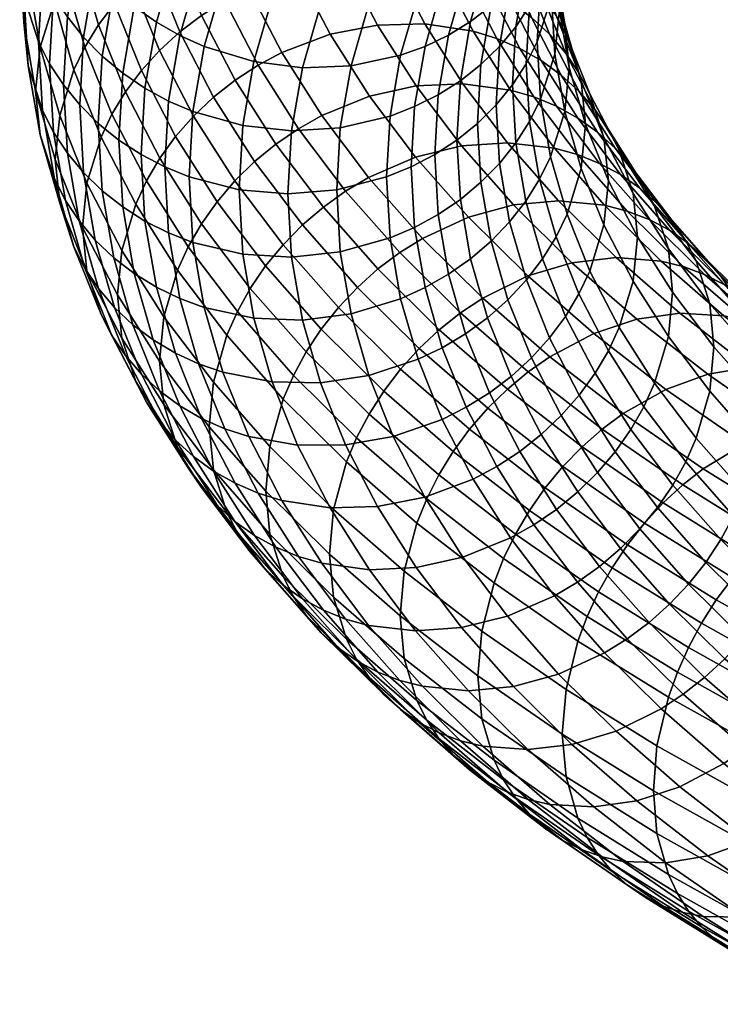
# Model space of a CAD drawing. Extents: x -240 to 240, y -191 to 145.
# Tile 1 of 106: x -240 to -188, y -151 to -77. Entities that reach past the tile are written whole.
import ezdxf

# ---------------------------------------------------------------- set-up
doc = ezdxf.new("R2010")
doc.units = 0
doc.layers.add('ROPE', color=192, linetype='CONTINUOUS')

msp = doc.modelspace()

# ---------------------------------------------------------------- meshes
at = {"layer": 'ROPE'}
mesh = msp.add_polyface(dxfattribs=at)
corners = [(-230.543, -82.201, 299.396), (-230.829, -87.154, 289.789), (-229.071, -88.075, 290.218), (-228.787, -83.161, 299.749), (-232.202, -81.075, 298.961), (-232.491, -86.065, 289.282), (-233.737, -79.797, 298.449), (-234.027, -84.821, 288.703), (-235.12, -78.386, 297.867), (-235.412, -83.442, 288.061), (-236.331, -76.867, 297.224), (-236.625, -81.949, 287.366), (-237.355, -75.265, 296.534), (-237.651, -80.37, 286.631), (-238.184, -73.608, 295.807), (-238.481, -78.732, 285.869), (-239.253, -70.241, 294.298), (-239.551, -75.389, 284.313), (-229.69, -77.264, 308.973), (-227.94, -78.263, 309.25), (-231.343, -76.101, 308.608), (-232.871, -74.789, 308.161), (-234.249, -73.348, 307.638), (-235.456, -71.802, 307.048), (-236.477, -70.178, 306.401), (-229.922, -71.152, 318.208), (-228.279, -72.35, 318.503), (-231.44, -69.807, 317.826), (-233.005, -84.146, 239.628), (-230.432, -89.118, 229.983), (-231.236, -90.846, 230.572), (-233.819, -85.856, 240.25), (-232, -82.477, 239.066), (-229.437, -87.428, 229.463), (-230.811, -80.879, 238.577), (-228.262, -85.805, 229.023), (-229.454, -79.379, 238.169), (-226.919, -84.275, 228.671), (-236.902, -84.232, 251.44), (-234.868, -89.292, 241.625), (-235.195, -92.59, 243.09), (-237.232, -87.522, 252.918), (-235.843, -80.819, 250.021), (-235.023, -79.126, 249.364), (-234.009, -77.479, 248.76), (-232.809, -75.907, 248.221), (-231.44, -74.436, 247.756), (-229.921, -73.091, 247.373), (-227.948, -78.001, 237.85), (-238.699, -82.414, 262.828), (-236.902, -90.769, 254.482), (-238.367, -85.667, 264.378), (-238.367, -79.131, 261.335), (-237.302, -75.74, 259.871), (-236.476, -74.065, 259.18), (-235.456, -72.441, 258.533), (-234.249, -70.895, 257.943), (-232.871, -69.454, 257.419), (-238.184, -83.857, 275.928), (-237.302, -88.963, 266.026), (-236.476, -90.564, 266.86), (-237.355, -85.477, 276.727), (-239.253, -80.538, 274.326), (-239.587, -77.277, 272.79), (-239.253, -74.002, 271.283), (-238.184, -70.635, 269.773), (-237.355, -68.978, 269.047), (-234.027, -84.821, 288.703), (-233.736, -89.847, 278.955), (-232.202, -91.056, 279.601), (-232.491, -86.065, 289.282), (-235.412, -83.442, 288.061), (-235.12, -88.498, 278.253), (-236.625, -81.949, 287.366), (-236.331, -87.033, 277.506), (-237.651, -80.37, 286.631), (-238.481, -78.732, 285.869), (-239.551, -75.389, 284.313), (-239.885, -72.121, 282.791), (-239.551, -68.853, 281.27)]
mesh.append_faces([[corners[k] for k in face] for face in [(0, 1, 2, 3), (4, 5, 1, 0), (6, 7, 5, 4), (8, 9, 7, 6), (10, 11, 9, 8), (12, 13, 11, 10), (14, 15, 13, 12), (16, 17, 15, 14), (18, 0, 3, 19), (20, 4, 0, 18), (21, 6, 4, 20), (22, 8, 6, 21), (23, 10, 8, 22), (24, 12, 10, 23), (25, 20, 18, 26), (27, 21, 20, 25), (28, 29, 30, 31), (32, 33, 29, 28), (34, 35, 33, 32), (36, 37, 35, 34), (38, 39, 40, 41), (42, 31, 39, 38), (43, 28, 31, 42), (44, 32, 28, 43), (45, 34, 32, 44), (46, 36, 34, 45), (47, 48, 36, 46), (49, 41, 50, 51), (52, 38, 41, 49), (53, 42, 38, 52), (54, 43, 42, 53), (55, 44, 43, 54), (56, 45, 44, 55), (57, 46, 45, 56), (58, 59, 60, 61), (62, 51, 59, 58), (63, 49, 51, 62), (64, 52, 49, 63), (65, 53, 52, 64), (66, 54, 53, 65), (67, 68, 69, 70), (71, 72, 68, 67), (73, 74, 72, 71), (75, 61, 74, 73), (76, 58, 61, 75), (77, 62, 58, 76), (78, 63, 62, 77), (79, 64, 63, 78)]])
mesh = msp.add_polyface(dxfattribs=at)
corners = [(-201.041, -74.439, 294.197), (-201.289, -78.732, 285.869), (-200.219, -75.389, 284.313), (-199.972, -71.12, 292.594), (-201.87, -76.058, 294.995), (-202.119, -80.37, 286.631), (-202.894, -77.614, 295.775), (-203.145, -81.949, 287.366), (-204.106, -79.08, 296.522), (-204.358, -83.442, 288.061), (-205.489, -80.428, 297.224), (-205.743, -84.821, 288.703), (-201.126, -71.752, 303.348), (-200.3, -70.151, 302.514), (-202.146, -73.285, 304.171), (-203.353, -74.724, 304.97), (-204.731, -76.042, 305.731), (-206.259, -77.218, 306.442), (-207.023, -81.638, 297.869), (-207.913, -78.233, 307.092), (-208.683, -82.69, 298.448), (-203.475, -71.671, 314.209), (-202.106, -70.383, 313.39), (-204.994, -72.814, 314.985), (-206.637, -73.793, 315.704), (-208.376, -74.599, 316.358), (-209.662, -79.077, 307.672), (-208.377, -70.738, 325.638), (-210.179, -75.224, 316.938), (-206.589, -70.152, 324.983), (-206.074, -77.951, 231.319), (-203.283, -82.343, 222.8), (-206.843, -81.861, 221.423), (-209.683, -77.392, 230.091), (-204.306, -78.499, 232.049), (-201.539, -82.854, 223.602), (-202.602, -79.23, 232.846), (-199.858, -83.549, 224.47), (-200.991, -80.14, 233.702), (-198.269, -84.424, 225.391), (-199.502, -81.217, 234.603), (-196.8, -85.47, 226.354), (-206.588, -74.091, 240.599), (-208.376, -73.504, 239.944), (-204.865, -74.859, 241.325), (-203.236, -75.803, 242.113), (-201.731, -76.913, 242.952), (-200.373, -78.172, 243.828), (-198.16, -82.447, 235.535), (-199.184, -79.558, 244.728), (-196.984, -83.808, 236.484), (-198.179, -81.048, 245.637), (-195.99, -85.276, 237.434), (-206.637, -70.45, 249.878), (-208.376, -69.644, 249.224), (-204.994, -71.429, 250.597), (-203.475, -72.572, 251.372), (-202.106, -73.86, 252.192), (-200.907, -75.272, 253.041), (-199.893, -76.784, 253.907), (-199.072, -78.367, 254.776), (-197.365, -82.613, 246.539), (-198.014, -81.639, 256.469), (-196.316, -85.863, 248.277), (-202.146, -70.958, 261.41), (-203.353, -69.519, 260.611), (-201.126, -72.491, 262.233), (-200.3, -74.093, 263.067), (-199.235, -77.388, 264.715), (-198.903, -80.642, 266.265), (-197.684, -84.886, 258.033), (-199.972, -73.124, 272.987), (-201.041, -69.804, 271.384), (-199.638, -76.384, 274.522), (-199.972, -79.66, 276.029), (-199.235, -83.924, 267.757), (-199.885, -72.121, 282.791), (-200.219, -68.853, 281.27), (-200.219, -75.389, 284.313), (-201.289, -78.732, 285.869), (-201.041, -83.027, 277.539), (-202.119, -80.37, 286.631), (-201.87, -84.683, 278.265)]
mesh.append_faces([[corners[k] for k in face] for face in [(0, 1, 2, 3), (4, 5, 1, 0), (6, 7, 5, 4), (8, 9, 7, 6), (10, 11, 9, 8), (12, 4, 0, 13), (14, 6, 4, 12), (15, 8, 6, 14), (16, 10, 8, 15), (17, 18, 10, 16), (19, 20, 18, 17), (21, 16, 15, 22), (23, 17, 16, 21), (24, 19, 17, 23), (25, 26, 19, 24), (27, 28, 25, 29), (30, 31, 32, 33), (34, 35, 31, 30), (36, 37, 35, 34), (38, 39, 37, 36), (40, 41, 39, 38), (42, 34, 30, 43), (44, 36, 34, 42), (45, 38, 36, 44), (46, 40, 38, 45), (47, 48, 40, 46), (49, 50, 48, 47), (51, 52, 50, 49), (53, 44, 42, 54), (55, 45, 44, 53), (56, 46, 45, 55), (57, 47, 46, 56), (58, 49, 47, 57), (59, 51, 49, 58), (60, 61, 51, 59), (62, 63, 61, 60), (64, 58, 57, 65), (66, 59, 58, 64), (67, 60, 59, 66), (68, 62, 60, 67), (69, 70, 62, 68), (71, 68, 67, 72), (73, 69, 68, 71), (74, 75, 69, 73), (76, 73, 71, 77), (78, 74, 73, 76), (79, 80, 74, 78), (81, 82, 80, 79)]])
mesh = msp.add_polyface(dxfattribs=at)
corners = [(-223.247, -84.992, 300.303), (-223.524, -89.782, 291.012), (-219.885, -90.082, 291.152), (-219.613, -85.373, 300.285), (-226.965, -83.948, 300.017), (-227.247, -88.821, 290.565), (-228.787, -83.161, 299.749), (-229.071, -88.075, 290.218), (-210.439, -83.572, 298.953), (-210.699, -88.075, 290.218), (-208.941, -87.154, 289.789), (-208.683, -82.69, 298.448), (-212.26, -84.276, 299.379), (-212.523, -88.821, 290.565), (-215.978, -85.154, 299.988), (-216.246, -89.782, 291.012), (-219.613, -85.373, 300.285), (-219.885, -90.082, 291.152), (-222.422, -80.215, 309.568), (-218.801, -80.676, 309.395), (-226.126, -79.089, 309.441), (-227.94, -78.263, 309.25), (-209.662, -79.077, 307.672), (-207.913, -78.233, 307.092), (-211.477, -79.741, 308.175), (-215.18, -80.538, 308.943), (-218.801, -80.676, 309.395), (-221.056, -75.46, 318.792), (-217.458, -76, 318.466), (-224.737, -74.253, 318.821), (-226.54, -73.388, 318.707), (-228.279, -72.35, 318.503), (-229.69, -77.264, 308.973), (-210.179, -75.224, 316.938), (-208.376, -74.599, 316.358), (-213.86, -75.94, 317.861), (-217.458, -76, 318.466), (-219.159, -70.74, 327.946), (-215.592, -71.358, 327.47), (-222.808, -69.455, 328.128), (-212.025, -71.375, 326.715), (-208.377, -70.738, 325.638), (-215.592, -71.358, 327.47), (-219.107, -85.218, 219.016), (-215.581, -89.881, 209.971), (-217.236, -91.064, 209.892), (-220.789, -86.366, 219.006), (-217.363, -84.238, 219.124), (-213.865, -88.864, 210.151), (-213.803, -82.798, 219.606), (-210.362, -87.349, 210.779), (-210.323, -82.03, 220.375), (-206.938, -86.507, 211.691), (-226.919, -84.275, 228.671), (-223.847, -89.11, 219.293), (-225.171, -90.668, 219.59), (-228.262, -85.805, 229.023), (-225.43, -82.866, 228.415), (-222.378, -87.669, 219.098), (-223.819, -81.597, 228.256), (-222.115, -80.485, 228.196), (-220.347, -79.543, 228.232), (-216.738, -78.179, 228.565), (-213.211, -77.486, 229.188), (-209.683, -77.392, 230.091), (-206.843, -81.861, 221.423), (-227.948, -78.001, 237.85), (-229.454, -79.379, 238.169), (-226.319, -76.767, 237.624), (-224.596, -75.693, 237.492), (-222.808, -74.788, 237.454), (-219.159, -73.502, 237.636), (-215.592, -72.885, 238.112), (-212.025, -72.868, 238.867), (-208.376, -73.504, 239.944), (-206.074, -77.951, 231.319), (-228.278, -71.892, 247.079), (-229.921, -73.091, 247.373), (-226.54, -70.855, 246.875), (-224.736, -69.99, 246.761)]
mesh.append_faces([[corners[k] for k in face] for face in [(0, 1, 2, 3), (4, 5, 1, 0), (6, 7, 5, 4), (8, 9, 10, 11), (12, 13, 9, 8), (14, 15, 13, 12), (16, 17, 15, 14), (18, 0, 3, 19), (20, 4, 0, 18), (21, 6, 4, 20), (22, 8, 11, 23), (24, 12, 8, 22), (25, 14, 12, 24), (26, 16, 14, 25), (27, 18, 19, 28), (29, 20, 18, 27), (30, 21, 20, 29), (31, 32, 21, 30), (33, 24, 22, 34), (35, 25, 24, 33), (36, 26, 25, 35), (37, 27, 28, 38), (39, 29, 27, 37), (40, 35, 33, 41), (42, 36, 35, 40), (43, 44, 45, 46), (47, 48, 44, 43), (49, 50, 48, 47), (51, 52, 50, 49), (53, 54, 55, 56), (57, 58, 54, 53), (59, 46, 58, 57), (60, 43, 46, 59), (61, 47, 43, 60), (62, 49, 47, 61), (63, 51, 49, 62), (64, 65, 51, 63), (66, 57, 53, 67), (68, 59, 57, 66), (69, 60, 59, 68), (70, 61, 60, 69), (71, 62, 61, 70), (72, 63, 62, 71), (73, 64, 63, 72), (74, 75, 64, 73), (76, 68, 66, 77), (78, 69, 68, 76), (79, 70, 69, 78)]])
mesh = msp.add_polyface(dxfattribs=at)
corners = [(-207.023, -81.638, 297.869), (-207.279, -86.065, 289.282), (-205.743, -84.821, 288.703), (-205.489, -80.428, 297.224), (-208.683, -82.69, 298.448), (-208.941, -87.154, 289.789), (-196.265, -90.924, 206.155), (-192.052, -95.093, 198.069), (-195.416, -94.834, 196.261), (-199.702, -90.592, 204.489), (-206.938, -86.507, 211.691), (-203.063, -90.906, 203.157), (-206.423, -91.821, 202.105), (-210.362, -87.349, 210.779), (-203.514, -86.264, 212.882), (-200.011, -86.671, 214.405), (-198.294, -87.145, 215.279), (-194.581, -91.362, 207.1), (-196.64, -87.804, 216.215), (-192.957, -91.986, 208.104), (-195.076, -88.646, 217.203), (-191.423, -92.795, 209.156), (-193.631, -89.661, 218.225), (-190.004, -93.779, 210.238), (-192.328, -90.834, 219.267), (-188.725, -94.925, 211.333), (-206.843, -81.861, 221.423), (-210.323, -82.03, 220.375), (-203.283, -82.343, 222.8), (-201.539, -82.854, 223.602), (-199.858, -83.549, 224.47), (-198.269, -84.424, 225.391), (-196.8, -85.47, 226.354), (-195.475, -86.671, 227.342), (-194.315, -88.008, 228.339), (-191.186, -92.146, 220.312), (-193.334, -89.455, 229.33), (-190.221, -93.572, 221.344), (-192.541, -90.986, 230.3), (-189.44, -95.086, 222.346), (-198.16, -82.447, 235.535), (-199.502, -81.217, 234.603), (-196.984, -83.808, 236.484), (-195.99, -85.276, 237.434), (-195.185, -86.825, 238.371), (-194.148, -90.052, 240.152), (-191.517, -94.191, 232.123), (-197.365, -82.613, 246.539), (-198.179, -81.048, 245.637), (-196.316, -85.863, 248.277), (-195.989, -89.102, 249.854), (-193.824, -93.284, 241.743), (-196.316, -92.399, 251.319), (-194.148, -96.588, 243.194), (-197.684, -84.886, 258.033), (-198.014, -81.639, 256.469), (-198.014, -88.176, 259.512), (-199.072, -91.589, 260.931), (-197.365, -95.836, 252.694), (-199.235, -83.924, 267.757), (-198.903, -80.642, 266.265), (-200.3, -87.315, 269.222), (-201.126, -88.99, 269.913), (-199.893, -93.282, 261.587), (-202.146, -90.614, 270.56), (-200.907, -94.929, 262.191), (-201.041, -83.027, 277.539), (-199.972, -79.66, 276.029), (-201.87, -84.683, 278.265), (-202.894, -86.285, 278.956), (-204.105, -87.805, 279.598), (-203.353, -92.16, 271.15), (-205.489, -89.215, 280.18), (-204.731, -93.601, 271.673), (-207.023, -90.493, 280.693), (-206.259, -94.913, 272.12), (-203.145, -81.949, 287.366), (-202.119, -80.37, 286.631), (-204.358, -83.442, 288.061), (-205.743, -84.821, 288.703), (-207.279, -86.065, 289.282), (-208.941, -87.154, 289.789), (-208.682, -91.62, 281.128)]
mesh.append_faces([[corners[k] for k in face] for face in [(0, 1, 2, 3), (4, 5, 1, 0), (6, 7, 8, 9), (10, 11, 12, 13), (14, 9, 11, 10), (15, 6, 9, 14), (16, 17, 6, 15), (18, 19, 17, 16), (20, 21, 19, 18), (22, 23, 21, 20), (24, 25, 23, 22), (26, 14, 10, 27), (28, 15, 14, 26), (29, 16, 15, 28), (30, 18, 16, 29), (31, 20, 18, 30), (32, 22, 20, 31), (33, 24, 22, 32), (34, 35, 24, 33), (36, 37, 35, 34), (38, 39, 37, 36), (40, 33, 32, 41), (42, 34, 33, 40), (43, 36, 34, 42), (44, 38, 36, 43), (45, 46, 38, 44), (47, 44, 43, 48), (49, 45, 44, 47), (50, 51, 45, 49), (52, 53, 51, 50), (54, 50, 49, 55), (56, 52, 50, 54), (57, 58, 52, 56), (59, 56, 54, 60), (61, 57, 56, 59), (62, 63, 57, 61), (64, 65, 63, 62), (66, 61, 59, 67), (68, 62, 61, 66), (69, 64, 62, 68), (70, 71, 64, 69), (72, 73, 71, 70), (74, 75, 73, 72), (76, 69, 68, 77), (78, 70, 69, 76), (79, 72, 70, 78), (80, 74, 72, 79), (81, 82, 74, 80)]])
mesh = msp.add_polyface(dxfattribs=at)
corners = [(-229.449, -102.564, 223.743), (-225.757, -107.446, 214.274), (-225.443, -110.665, 215.891), (-229.129, -105.789, 225.347), (-229.129, -99.253, 222.305), (-225.443, -104.128, 212.849), (-228.106, -95.772, 221.016), (-224.436, -100.626, 211.602), (-231.236, -104.068, 236.726), (-228.106, -108.995, 227.171), (-227.312, -110.526, 228.14), (-230.432, -105.616, 237.663), (-232.274, -100.841, 234.946), (-232.597, -97.609, 233.355), (-232.274, -94.304, 231.903), (-231.236, -90.846, 230.572), (-230.432, -89.118, 229.983), (-227.312, -94.027, 220.46), (-229.437, -87.428, 229.463), (-226.331, -92.316, 219.982), (-228.262, -85.805, 229.023), (-225.171, -90.668, 219.59), (-229.454, -104.779, 249.992), (-226.919, -109.676, 240.495), (-225.43, -110.753, 241.396), (-227.948, -105.889, 250.831), (-230.811, -103.52, 249.116), (-228.262, -108.446, 239.562), (-232, -102.134, 248.216), (-229.437, -107.085, 238.613), (-233.005, -100.644, 247.307), (-233.819, -99.078, 246.405), (-234.868, -95.829, 244.668), (-235.195, -92.59, 243.09), (-234.868, -89.292, 241.625), (-233.819, -85.856, 240.25), (-228.278, -101.958, 261.074), (-226.319, -106.833, 251.619), (-224.596, -107.601, 252.345), (-226.54, -102.764, 261.727), (-229.921, -100.979, 260.354), (-231.44, -99.836, 259.579), (-232.809, -98.548, 258.76), (-234.009, -97.136, 257.91), (-235.023, -95.624, 257.044), (-235.843, -94.041, 256.175), (-236.902, -90.769, 254.482), (-237.232, -87.522, 252.918), (-227.94, -97.889, 271.183), (-224.736, -103.389, 262.308), (-226.125, -98.553, 271.687), (-229.69, -97.045, 270.603), (-231.343, -96.03, 269.954), (-232.871, -94.854, 269.243), (-234.249, -93.536, 268.482), (-235.456, -92.097, 267.683), (-236.476, -90.564, 266.86), (-237.302, -88.963, 266.026), (-238.367, -85.667, 264.378), (-228.787, -92.99, 280.685), (-226.965, -93.695, 281.111), (-230.543, -92.108, 280.18), (-232.202, -91.056, 279.601), (-233.736, -89.847, 278.955), (-235.12, -88.498, 278.253), (-236.331, -87.033, 277.506), (-237.355, -85.477, 276.727), (-229.071, -88.075, 290.218), (-227.247, -88.821, 290.565), (-230.829, -87.154, 289.789), (-232.491, -86.065, 289.282)]
mesh.append_faces([[corners[k] for k in face] for face in [(0, 1, 2, 3), (4, 5, 1, 0), (6, 7, 5, 4), (8, 9, 10, 11), (12, 3, 9, 8), (13, 0, 3, 12), (14, 4, 0, 13), (15, 6, 4, 14), (16, 17, 6, 15), (18, 19, 17, 16), (20, 21, 19, 18), (22, 23, 24, 25), (26, 27, 23, 22), (28, 29, 27, 26), (30, 11, 29, 28), (31, 8, 11, 30), (32, 12, 8, 31), (33, 13, 12, 32), (34, 14, 13, 33), (35, 15, 14, 34), (36, 37, 38, 39), (40, 25, 37, 36), (41, 22, 25, 40), (42, 26, 22, 41), (43, 28, 26, 42), (44, 30, 28, 43), (45, 31, 30, 44), (46, 32, 31, 45), (47, 33, 32, 46), (48, 39, 49, 50), (51, 36, 39, 48), (52, 40, 36, 51), (53, 41, 40, 52), (54, 42, 41, 53), (55, 43, 42, 54), (56, 44, 43, 55), (57, 45, 44, 56), (58, 46, 45, 57), (59, 48, 50, 60), (61, 51, 48, 59), (62, 52, 51, 61), (63, 53, 52, 62), (64, 54, 53, 63), (65, 55, 54, 64), (66, 56, 55, 65), (67, 59, 60, 68), (69, 61, 59, 67), (70, 62, 61, 69)]])
mesh = msp.add_polyface(dxfattribs=at)
corners = [(-212.735, -104.786, 192.206), (-207.56, -109.3, 183.451), (-208.629, -111.044, 183.657), (-213.831, -106.507, 192.457), (-211.483, -103.145, 192.07), (-206.339, -107.632, 183.367), (-219.468, -103.617, 201.859), (-214.758, -108.279, 192.818), (-215.508, -110.073, 193.277), (-220.234, -105.396, 202.35), (-218.521, -101.865, 201.46), (-217.401, -100.168, 201.163), (-216.122, -98.555, 200.974), (-214.703, -97.052, 200.899), (-210.095, -101.612, 192.053), (-213.169, -95.682, 200.936), (-208.594, -100.21, 192.153), (-211.545, -94.464, 201.083), (-207.005, -98.957, 192.367), (-225.443, -104.128, 212.849), (-221.223, -108.919, 203.556), (-221.531, -112.244, 204.967), (-225.757, -107.446, 214.274), (-224.436, -100.626, 211.602), (-223.655, -98.864, 211.079), (-222.689, -97.132, 210.641), (-221.548, -95.459, 210.296), (-220.245, -93.873, 210.054), (-218.8, -92.401, 209.919), (-217.236, -91.064, 209.892), (-215.581, -89.881, 209.971), (-213.865, -88.864, 210.151), (-209.861, -93.41, 201.333), (-210.362, -87.349, 210.779), (-206.423, -91.821, 202.105), (-227.312, -94.027, 220.46), (-228.106, -95.772, 221.016), (-226.331, -92.316, 219.982), (-225.171, -90.668, 219.59), (-223.847, -89.11, 219.293), (-222.378, -87.669, 219.098), (-220.789, -86.366, 219.006), (-221.056, -104.105, 263.231), (-219.159, -108.824, 254.077), (-215.592, -108.807, 254.832), (-217.458, -104.165, 263.836), (-224.736, -103.389, 262.308), (-222.808, -108.187, 253), (-226.54, -102.764, 261.727), (-224.596, -107.601, 252.345), (-213.86, -103.625, 264.162), (-212.025, -108.189, 255.308), (-208.376, -106.904, 255.49), (-210.179, -102.418, 264.19), (-217.458, -104.165, 263.836), (-215.592, -108.807, 254.832), (-222.422, -99.35, 272.454), (-218.801, -99.488, 272.907), (-226.125, -98.553, 271.687), (-211.477, -97.901, 272.952), (-208.376, -101.553, 264.077), (-209.662, -97.075, 272.762), (-215.18, -99.027, 273.08), (-218.801, -99.488, 272.907), (-223.247, -94.573, 281.719), (-219.613, -94.792, 282.016), (-226.965, -93.695, 281.111), (-210.439, -92.58, 281.48), (-207.912, -96.076, 272.484), (-208.682, -91.62, 281.128), (-212.26, -93.366, 281.748), (-215.978, -94.41, 282.035), (-219.613, -94.792, 282.016), (-223.524, -89.782, 291.012), (-219.885, -90.082, 291.152), (-227.247, -88.821, 290.565), (-210.699, -88.075, 290.218), (-208.941, -87.154, 289.789), (-212.523, -88.821, 290.565), (-216.246, -89.782, 291.012), (-219.885, -90.082, 291.152)]
mesh.append_faces([[corners[k] for k in face] for face in [(0, 1, 2, 3), (4, 5, 1, 0), (6, 7, 8, 9), (10, 3, 7, 6), (11, 0, 3, 10), (12, 4, 0, 11), (13, 14, 4, 12), (15, 16, 14, 13), (17, 18, 16, 15), (19, 20, 21, 22), (23, 9, 20, 19), (24, 6, 9, 23), (25, 10, 6, 24), (26, 11, 10, 25), (27, 12, 11, 26), (28, 13, 12, 27), (29, 15, 13, 28), (30, 17, 15, 29), (31, 32, 17, 30), (33, 34, 32, 31), (35, 24, 23, 36), (37, 25, 24, 35), (38, 26, 25, 37), (39, 27, 26, 38), (40, 28, 27, 39), (41, 29, 28, 40), (42, 43, 44, 45), (46, 47, 43, 42), (48, 49, 47, 46), (50, 51, 52, 53), (54, 55, 51, 50), (56, 42, 45, 57), (58, 46, 42, 56), (59, 53, 60, 61), (62, 50, 53, 59), (63, 54, 50, 62), (64, 56, 57, 65), (66, 58, 56, 64), (67, 61, 68, 69), (70, 59, 61, 67), (71, 62, 59, 70), (72, 63, 62, 71), (73, 64, 65, 74), (75, 66, 64, 73), (76, 67, 69, 77), (78, 70, 67, 76), (79, 71, 70, 78), (80, 72, 71, 79)]])
mesh = msp.add_polyface(dxfattribs=at)
corners = [(-203.52, -104.635, 183.569), (-197.954, -108.947, 175.206), (-199.378, -110.413, 174.982), (-204.985, -106.07, 183.407), (-201.97, -103.349, 183.849), (-196.447, -107.628, 175.55), (-200.362, -102.225, 184.237), (-194.884, -106.469, 176.005), (-197.08, -100.49, 185.289), (-191.693, -104.664, 177.194), (-193.872, -99.434, 186.616), (-188.574, -103.539, 178.654), (-210.095, -101.612, 192.053), (-206.339, -107.632, 183.367), (-211.483, -103.145, 192.07), (-208.594, -100.21, 192.153), (-207.005, -98.957, 192.367), (-205.357, -97.868, 192.687), (-201.993, -96.205, 193.6), (-198.705, -95.22, 194.791), (-195.416, -94.834, 196.261), (-190.664, -98.978, 188.222), (-209.861, -93.41, 201.333), (-211.545, -94.464, 201.083), (-206.423, -91.821, 202.105), (-203.063, -90.906, 203.157), (-199.702, -90.592, 204.489), (-194.581, -91.362, 207.1), (-190.404, -95.495, 199.082), (-192.052, -95.093, 198.069), (-196.265, -90.924, 206.155), (-192.957, -91.986, 208.104), (-188.815, -96.085, 200.154), (-193.334, -105.953, 237.01), (-190.221, -110.071, 229.023), (-189.44, -108.309, 228.501), (-192.541, -104.208, 236.454), (-193.824, -93.284, 241.743), (-191.198, -97.416, 233.728), (-191.517, -94.191, 232.123), (-194.148, -90.052, 240.152), (-194.148, -96.588, 243.194), (-191.517, -100.728, 235.166), (-195.185, -100.047, 244.526), (-195.99, -101.775, 245.114), (-196.984, -103.465, 245.634), (-194.315, -107.664, 237.489), (-198.16, -105.088, 246.074), (-195.475, -109.313, 237.881), (-199.502, -106.618, 246.426), (-196.8, -110.87, 238.177), (-197.365, -95.836, 252.694), (-196.316, -92.399, 251.319), (-198.179, -97.546, 253.316), (-199.184, -99.215, 253.878), (-200.373, -100.813, 254.367), (-201.731, -102.313, 254.775), (-203.236, -103.691, 255.094), (-200.991, -108.027, 246.683), (-204.865, -104.925, 255.32), (-202.602, -109.296, 246.841), (-206.588, -105.999, 255.452), (-204.306, -110.407, 246.901), (-199.893, -93.282, 261.587), (-199.072, -91.589, 260.931), (-200.907, -94.929, 262.191), (-202.106, -96.501, 262.731), (-203.475, -97.972, 263.196), (-204.994, -99.317, 263.578), (-206.637, -100.516, 263.873), (-208.376, -101.553, 264.077), (-210.179, -102.418, 264.19), (-208.376, -106.904, 255.49), (-203.353, -92.16, 271.15), (-202.146, -90.614, 270.56), (-204.731, -93.601, 271.673), (-206.259, -94.913, 272.12), (-207.912, -96.076, 272.484), (-209.662, -97.075, 272.762), (-208.682, -91.62, 281.128), (-207.023, -90.493, 280.693)]
mesh.append_faces([[corners[k] for k in face] for face in [(0, 1, 2, 3), (4, 5, 1, 0), (6, 7, 5, 4), (8, 9, 7, 6), (10, 11, 9, 8), (12, 3, 13, 14), (15, 0, 3, 12), (16, 4, 0, 15), (17, 6, 4, 16), (18, 8, 6, 17), (19, 10, 8, 18), (20, 21, 10, 19), (22, 17, 16, 23), (24, 18, 17, 22), (25, 19, 18, 24), (26, 20, 19, 25), (27, 28, 29, 30), (31, 32, 28, 27), (33, 34, 35, 36), (37, 38, 39, 40), (41, 42, 38, 37), (43, 36, 42, 41), (44, 33, 36, 43), (45, 46, 33, 44), (47, 48, 46, 45), (49, 50, 48, 47), (51, 43, 41, 52), (53, 44, 43, 51), (54, 45, 44, 53), (55, 47, 45, 54), (56, 49, 47, 55), (57, 58, 49, 56), (59, 60, 58, 57), (61, 62, 60, 59), (63, 53, 51, 64), (65, 54, 53, 63), (66, 55, 54, 65), (67, 56, 55, 66), (68, 57, 56, 67), (69, 59, 57, 68), (70, 61, 59, 69), (71, 72, 61, 70), (73, 66, 65, 74), (75, 67, 66, 73), (76, 68, 67, 75), (77, 69, 68, 76), (78, 70, 69, 77), (79, 77, 76, 80)]])
mesh = msp.add_polyface(dxfattribs=at)
corners = [(-191.693, -104.664, 177.194), (-185.84, -108.715, 169.336), (-188.931, -110.589, 168.012), (-194.884, -106.469, 176.005), (-188.574, -103.539, 178.654), (-182.818, -107.523, 170.927), (-185.455, -103.014, 180.393), (-179.797, -106.93, 172.798), (-182.264, -103.132, 182.477), (-176.706, -106.979, 175.016), (-180.701, -103.464, 183.626), (-175.192, -107.277, 176.23), (-179.194, -103.987, 184.828), (-173.732, -107.767, 177.495), (-177.769, -104.699, 186.065), (-172.352, -108.448, 178.793), (-176.453, -105.595, 187.319), (-171.077, -109.316, 180.102), (-175.266, -106.66, 188.57), (-169.927, -110.355, 181.403), (-190.664, -98.978, 188.222), (-193.872, -99.434, 186.616), (-187.383, -99.166, 190.169), (-185.775, -99.533, 191.251), (-184.225, -100.089, 192.388), (-182.76, -100.833, 193.564), (-181.406, -101.757, 194.762), (-180.185, -102.849, 195.962), (-179.116, -104.09, 197.146), (-174.226, -107.878, 189.798), (-178.211, -105.456, 198.294), (-173.347, -109.224, 190.984), (-177.48, -106.921, 199.391), (-172.636, -110.674, 192.111), (-192.052, -95.093, 198.069), (-195.416, -94.834, 196.261), (-190.404, -95.495, 199.082), (-188.815, -96.085, 200.154), (-187.314, -96.861, 201.268), (-185.926, -97.815, 202.409), (-184.674, -98.934, 203.557), (-183.578, -100.198, 204.695), (-182.651, -101.583, 205.805), (-181.901, -103.065, 206.871), (-180.934, -106.206, 208.818), (-176.536, -110.042, 201.378), (-191.423, -92.795, 209.156), (-192.957, -91.986, 208.104), (-190.004, -93.779, 210.238), (-188.725, -94.925, 211.333), (-187.605, -96.212, 212.425), (-186.658, -97.618, 213.496), (-185.892, -99.116, 214.531), (-184.903, -102.278, 216.437), (-184.595, -105.49, 218.068), (-180.632, -109.411, 210.461), (-191.186, -92.146, 220.312), (-192.328, -90.834, 219.267), (-190.221, -93.572, 221.344), (-189.44, -95.086, 222.346), (-188.433, -98.27, 224.211), (-188.119, -101.489, 225.829), (-188.433, -104.806, 227.254), (-184.903, -108.814, 219.48), (-189.44, -108.309, 228.501), (-185.892, -112.338, 220.685), (-191.517, -94.191, 232.123), (-192.541, -90.986, 230.3), (-191.198, -97.416, 233.728), (-191.517, -100.728, 235.166), (-192.541, -104.208, 236.454)]
mesh.append_faces([[corners[k] for k in face] for face in [(0, 1, 2, 3), (4, 5, 1, 0), (6, 7, 5, 4), (8, 9, 7, 6), (10, 11, 9, 8), (12, 13, 11, 10), (14, 15, 13, 12), (16, 17, 15, 14), (18, 19, 17, 16), (20, 6, 4, 21), (22, 8, 6, 20), (23, 10, 8, 22), (24, 12, 10, 23), (25, 14, 12, 24), (26, 16, 14, 25), (27, 18, 16, 26), (28, 29, 18, 27), (30, 31, 29, 28), (32, 33, 31, 30), (34, 22, 20, 35), (36, 23, 22, 34), (37, 24, 23, 36), (38, 25, 24, 37), (39, 26, 25, 38), (40, 27, 26, 39), (41, 28, 27, 40), (42, 30, 28, 41), (43, 32, 30, 42), (44, 45, 32, 43), (46, 38, 37, 47), (48, 39, 38, 46), (49, 40, 39, 48), (50, 41, 40, 49), (51, 42, 41, 50), (52, 43, 42, 51), (53, 44, 43, 52), (54, 55, 44, 53), (56, 50, 49, 57), (58, 51, 50, 56), (59, 52, 51, 58), (60, 53, 52, 59), (61, 54, 53, 60), (62, 63, 54, 61), (64, 65, 63, 62), (66, 60, 59, 67), (68, 61, 60, 66), (69, 62, 61, 68), (70, 64, 62, 69)]])
mesh = msp.add_polyface(dxfattribs=at)
corners = [(-210.265, -114.646, 184.407), (-204.512, -119.103, 175.762), (-205.43, -122.689, 176.848), (-211.208, -118.212, 185.532), (-209.533, -112.836, 183.979), (-203.801, -117.277, 175.365), (-208.629, -111.044, 183.657), (-202.922, -115.465, 175.081), (-207.56, -109.3, 183.451), (-201.882, -113.698, 174.919), (-206.339, -107.632, 183.367), (-200.695, -112.005, 174.886), (-204.985, -106.07, 183.407), (-199.378, -110.413, 174.982), (-216.475, -113.618, 194.441), (-211.503, -121.549, 186.918), (-216.777, -116.949, 195.841), (-215.508, -110.073, 193.277), (-214.758, -108.279, 192.818), (-213.831, -106.507, 192.457), (-221.223, -115.456, 206.598), (-216.475, -120.155, 197.484), (-215.508, -123.296, 199.431), (-220.234, -118.618, 208.505), (-221.531, -112.244, 204.967), (-221.223, -108.919, 203.556), (-220.234, -105.396, 202.35), (-223.655, -115.363, 218.759), (-219.468, -120.116, 209.539), (-218.521, -121.522, 210.61), (-222.689, -116.789, 219.79), (-224.436, -113.848, 217.757), (-225.443, -110.665, 215.891), (-225.757, -107.446, 214.274), (-220.789, -116.432, 233.001), (-217.236, -121.13, 223.887), (-215.581, -121.79, 224.824), (-219.107, -117.127, 233.868), (-222.378, -115.557, 232.079), (-218.8, -120.289, 222.9), (-223.847, -114.51, 231.116), (-220.245, -119.274, 221.878), (-225.171, -113.309, 230.129), (-221.548, -118.1, 220.835), (-226.331, -111.973, 229.131), (-227.312, -110.526, 228.14), (-228.106, -108.995, 227.171), (-229.129, -105.789, 225.347), (-206.843, -117.183, 237.864), (-203.514, -121.586, 229.323), (-200.011, -120.07, 229.951), (-203.283, -115.743, 238.346), (-216.738, -113.501, 245.006), (-213.803, -118.12, 236.047), (-210.323, -117.951, 237.095), (-213.211, -113.407, 245.909), (-220.347, -112.942, 243.778), (-217.363, -117.637, 234.671), (-222.115, -112.394, 243.049), (-223.819, -111.663, 242.251), (-225.43, -110.753, 241.396), (-226.919, -109.676, 240.495), (-228.262, -108.446, 239.562), (-229.437, -107.085, 238.613), (-230.432, -105.616, 237.663), (-204.306, -110.407, 246.901), (-201.539, -114.762, 238.454), (-199.858, -113.615, 238.465), (-202.602, -109.296, 246.841), (-206.074, -111.35, 246.866), (-209.683, -112.714, 246.533), (-213.211, -113.407, 245.909), (-210.323, -117.951, 237.095), (-219.159, -108.824, 254.077), (-215.592, -108.807, 254.832), (-222.808, -108.187, 253), (-224.596, -107.601, 252.345), (-226.319, -106.833, 251.619), (-227.948, -105.889, 250.831), (-208.376, -106.904, 255.49), (-206.588, -105.999, 255.452), (-212.025, -108.189, 255.308), (-215.592, -108.807, 254.832)]
mesh.append_faces([[corners[k] for k in face] for face in [(0, 1, 2, 3), (4, 5, 1, 0), (6, 7, 5, 4), (8, 9, 7, 6), (10, 11, 9, 8), (12, 13, 11, 10), (14, 3, 15, 16), (17, 0, 3, 14), (18, 4, 0, 17), (19, 6, 4, 18), (20, 21, 22, 23), (24, 16, 21, 20), (25, 14, 16, 24), (26, 17, 14, 25), (27, 28, 29, 30), (31, 23, 28, 27), (32, 20, 23, 31), (33, 24, 20, 32), (34, 35, 36, 37), (38, 39, 35, 34), (40, 41, 39, 38), (42, 43, 41, 40), (44, 30, 43, 42), (45, 27, 30, 44), (46, 31, 27, 45), (47, 32, 31, 46), (48, 49, 50, 51), (52, 53, 54, 55), (56, 57, 53, 52), (58, 37, 57, 56), (59, 34, 37, 58), (60, 38, 34, 59), (61, 40, 38, 60), (62, 42, 40, 61), (63, 44, 42, 62), (64, 45, 44, 63), (65, 66, 67, 68), (69, 51, 66, 65), (70, 48, 51, 69), (71, 72, 48, 70), (73, 52, 55, 74), (75, 56, 52, 73), (76, 58, 56, 75), (77, 59, 58, 76), (78, 60, 59, 77), (79, 69, 65, 80), (81, 70, 69, 79), (82, 71, 70, 81)]])
mesh = msp.add_polyface(dxfattribs=at)
corners = [(-190.022, -123.916, 158.689), (-182.858, -127.918, 150.928), (-183.648, -129.785, 151.104), (-190.843, -125.765, 158.9), (-189.05, -122.105, 158.614), (-181.925, -126.085, 150.894), (-187.941, -120.36, 158.679), (-180.858, -124.316, 151.006), (-186.711, -118.712, 158.885), (-179.676, -122.641, 151.263), (-197.568, -121.591, 166.997), (-191.508, -127.622, 159.238), (-198.257, -123.432, 167.365), (-196.716, -119.76, 166.75), (-195.71, -117.97, 166.633), (-194.56, -116.251, 166.649), (-193.284, -114.631, 166.801), (-191.905, -113.134, 167.084), (-185.38, -117.185, 159.227), (-190.445, -111.782, 167.492), (-183.971, -115.801, 159.697), (-188.931, -110.589, 168.012), (-182.51, -114.575, 160.282), (-185.84, -108.715, 169.336), (-179.528, -112.633, 161.736), (-203.801, -117.277, 175.365), (-204.512, -119.103, 175.762), (-202.922, -115.465, 175.081), (-201.882, -113.698, 174.919), (-200.695, -112.005, 174.886), (-199.378, -110.413, 174.982), (-197.954, -108.947, 175.206), (-196.447, -107.628, 175.55), (-194.884, -106.469, 176.005), (-187.314, -124.749, 214.249), (-182.76, -128.72, 206.545), (-181.406, -127.158, 206.585), (-185.926, -123.215, 214.232), (-186.658, -114.116, 221.176), (-182.651, -118.082, 213.485), (-181.901, -116.287, 213.026), (-185.892, -112.338, 220.685), (-187.605, -115.869, 221.575), (-183.578, -119.854, 213.845), (-188.725, -117.566, 221.872), (-184.674, -121.575, 214.096), (-190.004, -119.179, 222.061), (-191.423, -120.682, 222.137), (-192.957, -122.052, 222.099), (-188.815, -126.151, 214.149), (-194.581, -123.27, 221.952), (-190.404, -127.404, 213.935), (-196.265, -124.324, 221.702), (-192.052, -128.493, 213.615), (-190.221, -110.071, 229.023), (-189.44, -108.309, 228.501), (-191.186, -111.802, 229.462), (-192.328, -113.475, 229.806), (-193.631, -115.061, 230.048), (-195.076, -116.534, 230.184), (-196.64, -117.87, 230.211), (-198.294, -119.053, 230.131), (-200.011, -120.07, 229.951), (-203.514, -121.586, 229.323), (-199.702, -125.913, 220.93), (-194.315, -107.664, 237.489), (-193.334, -105.953, 237.01), (-195.475, -109.313, 237.881), (-196.8, -110.87, 238.177), (-198.269, -112.312, 238.372), (-199.858, -113.615, 238.465), (-201.539, -114.762, 238.454), (-203.283, -115.743, 238.346), (-200.991, -108.027, 246.683), (-199.502, -106.618, 246.426), (-202.602, -109.296, 246.841)]
mesh.append_faces([[corners[k] for k in face] for face in [(0, 1, 2, 3), (4, 5, 1, 0), (6, 7, 5, 4), (8, 9, 7, 6), (10, 3, 11, 12), (13, 0, 3, 10), (14, 4, 0, 13), (15, 6, 4, 14), (16, 8, 6, 15), (17, 18, 8, 16), (19, 20, 18, 17), (21, 22, 20, 19), (23, 24, 22, 21), (25, 10, 12, 26), (27, 13, 10, 25), (28, 14, 13, 27), (29, 15, 14, 28), (30, 16, 15, 29), (31, 17, 16, 30), (32, 19, 17, 31), (33, 21, 19, 32), (34, 35, 36, 37), (38, 39, 40, 41), (42, 43, 39, 38), (44, 45, 43, 42), (46, 37, 45, 44), (47, 34, 37, 46), (48, 49, 34, 47), (50, 51, 49, 48), (52, 53, 51, 50), (54, 38, 41, 55), (56, 42, 38, 54), (57, 44, 42, 56), (58, 46, 44, 57), (59, 47, 46, 58), (60, 48, 47, 59), (61, 50, 48, 60), (62, 52, 50, 61), (63, 64, 52, 62), (65, 56, 54, 66), (67, 57, 56, 65), (68, 58, 57, 67), (69, 59, 58, 68), (70, 60, 59, 69), (71, 61, 60, 70), (72, 62, 61, 71), (73, 69, 68, 74), (75, 70, 69, 73)]])
mesh = msp.add_polyface(dxfattribs=at)
corners = [(-204.512, -132.326, 181.917), (-198.257, -136.655, 173.52), (-197.568, -138.089, 174.677), (-203.801, -133.775, 183.044), (-205.43, -129.225, 179.89), (-199.146, -133.574, 171.455), (-205.716, -126.033, 178.222), (-199.423, -130.388, 169.775), (-205.43, -122.689, 176.848), (-199.146, -127.038, 168.412), (-204.512, -119.103, 175.762), (-198.257, -123.432, 167.365), (-204.985, -133.957, 196.388), (-199.378, -138.301, 187.963), (-197.954, -139.013, 189.201), (-203.52, -134.701, 197.564), (-206.339, -133.033, 195.19), (-200.695, -137.405, 186.709), (-207.56, -131.941, 193.99), (-201.882, -136.339, 185.458), (-208.629, -130.7, 192.807), (-202.922, -135.122, 184.23), (-209.533, -129.334, 191.658), (-210.265, -127.869, 190.562), (-211.208, -124.748, 188.574), (-211.503, -121.549, 186.918), (-211.208, -118.212, 185.532), (-205.357, -131.267, 208.233), (-200.362, -135.624, 199.783), (-197.08, -135.812, 201.731), (-201.993, -131.527, 210.042), (-207.005, -130.866, 207.22), (-201.97, -135.257, 198.702), (-208.594, -130.276, 206.148), (-210.095, -129.5, 205.034), (-211.483, -128.546, 203.893), (-212.735, -127.427, 202.745), (-213.831, -126.163, 201.607), (-214.758, -124.778, 200.497), (-215.508, -123.296, 199.431), (-216.475, -120.155, 197.484), (-216.777, -116.949, 195.841), (-206.423, -127.142, 218.546), (-198.705, -131.141, 211.511), (-203.063, -126.828, 219.878), (-209.861, -126.81, 216.88), (-211.545, -126.372, 215.935), (-213.169, -125.748, 214.931), (-214.703, -124.939, 213.88), (-216.122, -123.955, 212.798), (-217.401, -122.809, 211.702), (-218.521, -121.522, 210.61), (-219.468, -120.116, 209.539), (-220.234, -118.618, 208.505), (-210.362, -122.67, 227.221), (-206.938, -122.428, 228.412), (-213.865, -122.263, 225.698), (-215.581, -121.79, 224.824), (-217.236, -121.13, 223.887), (-218.8, -120.289, 222.9), (-220.245, -119.274, 221.878), (-221.548, -118.1, 220.835), (-222.689, -116.789, 219.79), (-206.938, -122.428, 228.412), (-203.063, -126.828, 219.878), (-199.702, -125.913, 220.93), (-203.514, -121.586, 229.323), (-213.803, -118.12, 236.047), (-210.323, -117.951, 237.095), (-217.363, -117.637, 234.671), (-219.107, -117.127, 233.868), (-210.323, -117.951, 237.095), (-206.843, -117.183, 237.864)]
mesh.append_faces([[corners[k] for k in face] for face in [(0, 1, 2, 3), (4, 5, 1, 0), (6, 7, 5, 4), (8, 9, 7, 6), (10, 11, 9, 8), (12, 13, 14, 15), (16, 17, 13, 12), (18, 19, 17, 16), (20, 21, 19, 18), (22, 3, 21, 20), (23, 0, 3, 22), (24, 4, 0, 23), (25, 6, 4, 24), (26, 8, 6, 25), (27, 28, 29, 30), (31, 32, 28, 27), (33, 15, 32, 31), (34, 12, 15, 33), (35, 16, 12, 34), (36, 18, 16, 35), (37, 20, 18, 36), (38, 22, 20, 37), (39, 23, 22, 38), (40, 24, 23, 39), (41, 25, 24, 40), (42, 30, 43, 44), (45, 27, 30, 42), (46, 31, 27, 45), (47, 33, 31, 46), (48, 34, 33, 47), (49, 35, 34, 48), (50, 36, 35, 49), (51, 37, 36, 50), (52, 38, 37, 51), (53, 39, 38, 52), (54, 42, 44, 55), (56, 45, 42, 54), (57, 46, 45, 56), (58, 47, 46, 57), (59, 48, 47, 58), (60, 49, 48, 59), (61, 50, 49, 60), (62, 51, 50, 61), (63, 64, 65, 66), (67, 54, 55, 68), (69, 56, 54, 67), (70, 57, 56, 69), (71, 63, 66, 72)]])
mesh = msp.add_polyface(dxfattribs=at)
corners = [(-187.941, -145.76, 170.503), (-180.858, -149.717, 162.829), (-179.676, -150.529, 164.244), (-186.711, -146.6, 171.866), (-189.05, -144.746, 169.153), (-181.925, -148.726, 161.433), (-190.022, -143.573, 167.839), (-182.858, -147.574, 160.077), (-190.843, -142.264, 166.58), (-183.648, -146.283, 158.784), (-191.508, -140.845, 165.393), (-184.287, -144.878, 157.569), (-192.366, -137.783, 163.29), (-185.111, -141.836, 155.43), (-192.633, -134.603, 161.598), (-185.368, -138.661, 153.727), (-192.366, -131.247, 160.248), (-185.111, -135.299, 152.388), (-191.508, -127.622, 159.238), (-184.287, -131.656, 151.414), (-190.843, -125.765, 158.9), (-183.648, -129.785, 151.104), (-188.931, -143.988, 183.559), (-182.51, -147.974, 175.828), (-179.528, -147.955, 178.177), (-185.84, -144.037, 185.777), (-190.445, -143.69, 182.344), (-183.971, -147.709, 174.549), (-191.905, -143.2, 181.079), (-185.38, -147.251, 173.222), (-193.284, -142.519, 179.782), (-194.56, -141.652, 178.472), (-195.71, -140.612, 177.172), (-196.716, -139.417, 175.9), (-197.568, -138.089, 174.677), (-198.257, -136.655, 173.52), (-199.146, -133.574, 171.455), (-199.423, -130.388, 169.775), (-199.146, -127.038, 168.412), (-198.257, -123.432, 167.365), (-191.693, -139.985, 193.635), (-182.818, -143.444, 187.648), (-188.574, -139.461, 195.375), (-194.884, -139.868, 191.551), (-196.447, -139.536, 190.402), (-197.954, -139.013, 189.201), (-199.378, -138.301, 187.963), (-200.695, -137.405, 186.709), (-201.882, -136.339, 185.458), (-202.922, -135.122, 184.23), (-203.801, -133.775, 183.044), (-188.574, -139.461, 195.375), (-182.818, -143.444, 187.648), (-179.797, -142.252, 189.239), (-185.455, -138.336, 196.835), (-197.08, -135.812, 201.731), (-193.872, -135.356, 203.336), (-200.362, -135.624, 199.783), (-201.97, -135.257, 198.702), (-203.52, -134.701, 197.564), (-187.383, -132.566, 205.715), (-182.264, -136.531, 198.024), (-180.701, -135.372, 198.479), (-185.775, -131.441, 206.103), (-190.664, -134.3, 204.663), (-193.872, -135.356, 203.336), (-201.993, -131.527, 210.042), (-198.705, -131.141, 211.511), (-188.815, -126.151, 214.149), (-184.225, -130.155, 206.383), (-182.76, -128.72, 206.545), (-187.314, -124.749, 214.249), (-190.404, -127.404, 213.935), (-192.052, -128.493, 213.615), (-195.416, -130.155, 212.702), (-198.705, -131.141, 211.511), (-199.702, -125.913, 220.93), (-196.265, -124.324, 221.702), (-203.063, -126.828, 219.878)]
mesh.append_faces([[corners[k] for k in face] for face in [(0, 1, 2, 3), (4, 5, 1, 0), (6, 7, 5, 4), (8, 9, 7, 6), (10, 11, 9, 8), (12, 13, 11, 10), (14, 15, 13, 12), (16, 17, 15, 14), (18, 19, 17, 16), (20, 21, 19, 18), (22, 23, 24, 25), (26, 27, 23, 22), (28, 29, 27, 26), (30, 3, 29, 28), (31, 0, 3, 30), (32, 4, 0, 31), (33, 6, 4, 32), (34, 8, 6, 33), (35, 10, 8, 34), (36, 12, 10, 35), (37, 14, 12, 36), (38, 16, 14, 37), (39, 18, 16, 38), (40, 25, 41, 42), (43, 22, 25, 40), (44, 26, 22, 43), (45, 28, 26, 44), (46, 30, 28, 45), (47, 31, 30, 46), (48, 32, 31, 47), (49, 33, 32, 48), (50, 34, 33, 49), (51, 52, 53, 54), (55, 40, 42, 56), (57, 43, 40, 55), (58, 44, 43, 57), (59, 45, 44, 58), (60, 61, 62, 63), (64, 54, 61, 60), (65, 51, 54, 64), (66, 55, 56, 67), (68, 69, 70, 71), (72, 63, 69, 68), (73, 60, 63, 72), (74, 64, 60, 73), (75, 65, 64, 74), (76, 74, 73, 77), (78, 75, 74, 76)]])

doc.saveas('drawing.dxf')
